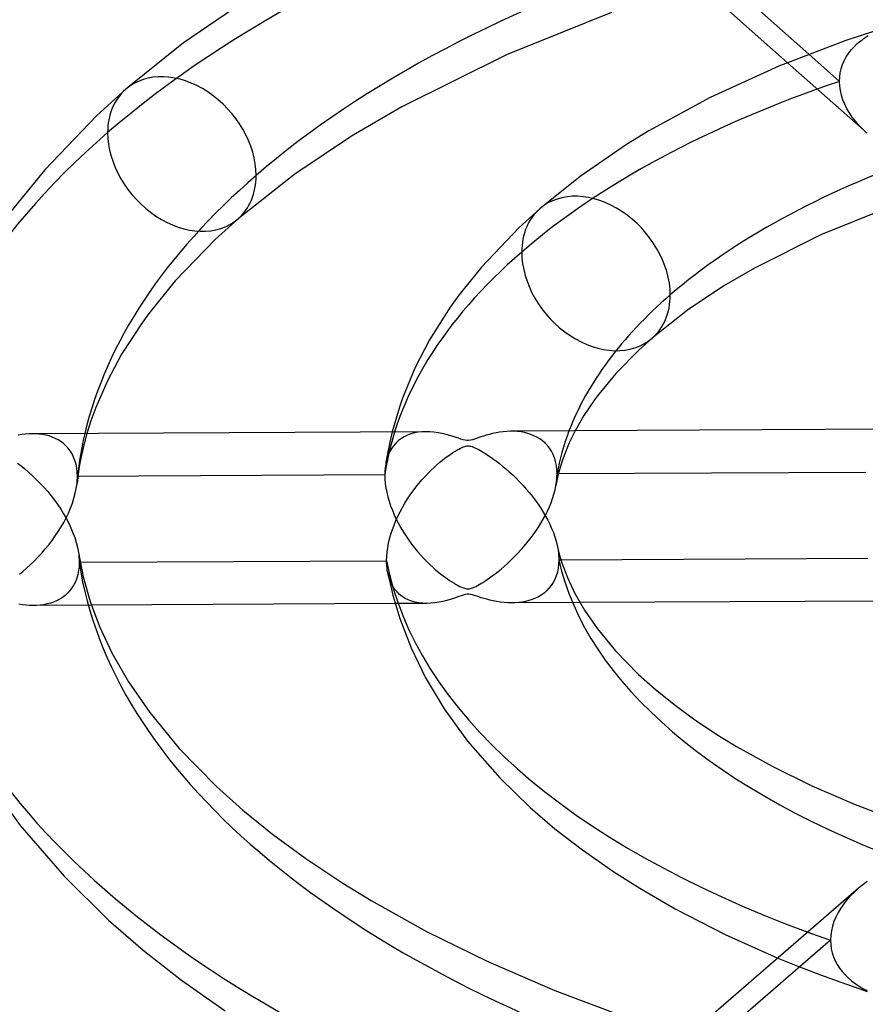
# Model space of a CAD drawing. Header units: millimetres. Extents: x -866 to 866, y -967 to 997.
# Tile 45 of 74: x -82 to -33, y 635 to 692. Entities that reach past the tile are written whole.
import ezdxf

# ---------------------------------------------------------------- set-up
doc = ezdxf.new("R2010")
doc.units = ezdxf.units.MM
doc.layers.add('HIDDEN', color=7, linetype='Continuous')
doc.layers.add('THICK', color=7, linetype='Continuous')

msp = doc.modelspace()

# ---------------------------------------------------------------- linework, layer by layer
at = {"layer": 'HIDDEN'}
for p, q in [((-32.577, 691.421), (-32.355, 691.565)), ((-33.17, 690.92), (-32.986, 691.098)), ((-32.986, 691.098), (-32.788, 691.265)), ((-32.788, 691.265), (-32.577, 691.421)), ((-35.801, 690.476), (-34.023, 688.898)), ((-33.63, 690.321), (-33.493, 690.531)), ((-33.493, 690.531), (-33.34, 690.731)), ((-33.34, 690.731), (-33.17, 690.92)), ((-37.045, 689.987), (-32.441, 685.902)), ((-33.923, 689.637), (-33.846, 689.873)), ((-33.846, 689.873), (-33.747, 690.101)), ((-33.747, 690.101), (-33.63, 690.321)), ((-34.012, 689.149), (-33.978, 689.396)), ((-33.978, 689.396), (-33.923, 689.637)), ((-34.023, 688.898), (-34.012, 689.149)), ((-34.01, 688.629), (-34.023, 688.898)), ((-33.973, 688.36), (-34.01, 688.629)), ((-33.911, 688.092), (-33.973, 688.36)), ((-33.826, 687.826), (-33.911, 688.092)), ((-33.719, 687.565), (-33.826, 687.826)), ((-33.592, 687.31), (-33.719, 687.565)), ((-33.446, 687.061), (-33.592, 687.31)), ((-33.28, 686.817), (-33.446, 687.061)), ((-33.096, 686.578), (-33.28, 686.817)), ((-32.892, 686.344), (-33.096, 686.578)), ((-32.671, 686.116), (-32.892, 686.344)), ((-32.431, 685.893), (-32.671, 686.116)), ((-80.8, 668.373), (-81.006, 668.376)), ((-80.598, 668.359), (-80.8, 668.373)), ((-80.401, 668.334), (-80.598, 668.359)), ((-80.208, 668.297), (-80.401, 668.334)), ((-80.02, 668.247), (-80.208, 668.297)), ((-79.838, 668.186), (-80.02, 668.247)), ((-79.662, 668.111), (-79.838, 668.186)), ((-79.493, 668.023), (-79.662, 668.111)), ((-77.815, 668.392), (-78.002, 667.713)), ((-60.054, 668.485), (-60.193, 667.886)), ((-59.52, 668.101), (-59.679, 667.982)), ((-59.349, 668.205), (-59.52, 668.101)), ((-59.165, 668.293), (-59.349, 668.205)), ((-58.97, 668.366), (-59.165, 668.293)), ((-58.765, 668.422), (-58.97, 668.366)), ((-58.551, 668.462), (-58.765, 668.422)), ((-58.327, 668.487), (-58.551, 668.462)), ((-58.095, 668.496), (-58.327, 668.487)), ((-52.957, 668.519), (-53.164, 668.522)), ((-52.753, 668.505), (-52.957, 668.519)), ((-52.553, 668.481), (-52.753, 668.505)), ((-52.358, 668.444), (-52.553, 668.481)), ((-52.167, 668.396), (-52.358, 668.444)), ((-51.981, 668.335), (-52.167, 668.396)), ((-51.801, 668.262), (-51.981, 668.335)), ((-51.628, 668.175), (-51.801, 668.262)), ((-51.463, 668.075), (-51.628, 668.175)), ((-51.306, 667.961), (-51.463, 668.075)), ((-49.41, 668.541), (-49.745, 667.853)), ((-79.332, 667.922), (-79.493, 668.023)), ((-79.181, 667.806), (-79.332, 667.922)), ((-79.039, 667.677), (-79.181, 667.806)), ((-78.908, 667.533), (-79.039, 667.677)), ((-78.789, 667.375), (-78.908, 667.533)), ((-78.002, 667.713), (-78.134, 667.13)), ((-60.193, 667.886), (-60.322, 667.231)), ((-60.073, 667.538), (-60.177, 667.36)), ((-59.955, 667.7), (-60.073, 667.538)), ((-59.824, 667.848), (-59.955, 667.7)), ((-59.679, 667.982), (-59.824, 667.848)), ((-51.16, 667.833), (-51.306, 667.961)), ((-51.024, 667.69), (-51.16, 667.833)), ((-50.9, 667.533), (-51.024, 667.69)), ((-50.789, 667.36), (-50.9, 667.533)), ((-49.745, 667.853), (-50.045, 667.114)), ((-78.683, 667.202), (-78.789, 667.375)), ((-78.591, 667.014), (-78.683, 667.202)), ((-78.514, 666.813), (-78.591, 667.014)), ((-78.134, 667.13), (-78.243, 666.566)), ((-60.343, 666.959), (-60.403, 666.734)), ((-60.322, 667.231), (-60.399, 666.814)), ((-60.267, 667.168), (-60.343, 666.959)), ((-60.177, 667.36), (-60.267, 667.168)), ((-50.692, 667.172), (-50.789, 667.36)), ((-50.611, 666.969), (-50.692, 667.172)), ((-50.547, 666.754), (-50.611, 666.969)), ((-50.045, 667.114), (-50.146, 666.836)), ((-78.453, 666.599), (-78.514, 666.813)), ((-78.409, 666.373), (-78.453, 666.599)), ((-78.383, 666.136), (-78.409, 666.373)), ((-78.243, 666.566), (-78.307, 666.176)), ((-60.467, 666.33), (-60.474, 666.246)), ((-60.458, 666.414), (-60.467, 666.33)), ((-60.447, 666.496), (-60.458, 666.414)), ((-60.432, 666.599), (-60.448, 666.494)), ((-60.403, 666.734), (-60.447, 666.496)), ((-60.416, 666.703), (-60.432, 666.599)), ((-60.399, 666.814), (-60.416, 666.703)), ((-50.5, 666.526), (-50.547, 666.754)), ((-50.472, 666.286), (-50.5, 666.526)), ((-50.218, 666.608), (-50.405, 665.937)), ((-50.146, 666.836), (-50.218, 666.608)), ((-78.355, 665.83), (-78.396, 665.484)), ((-78.374, 665.89), (-78.383, 666.136)), ((-78.379, 665.686), (-78.376, 665.754)), ((-78.376, 665.754), (-78.374, 665.822)), ((-60.483, 665.983), (-78.374, 665.89)), ((-78.374, 665.822), (-78.374, 665.89)), ((-78.307, 666.176), (-78.355, 665.83)), ((-60.482, 666.072), (-60.483, 665.983)), ((-60.483, 665.983), (-60.475, 665.739)), ((-60.479, 666.159), (-60.482, 666.072)), ((-60.474, 666.246), (-60.479, 666.159)), ((-50.405, 665.937), (-50.523, 665.363)), ((-50.478, 665.702), (-50.469, 665.814)), ((-50.462, 666.036), (-50.472, 666.286)), ((-50.469, 665.814), (-50.464, 665.925)), ((-50.464, 665.925), (-50.462, 666.036)), ((-32.482, 666.13), (-50.462, 666.036)), ((-78.495, 664.909), (-78.436, 665.196)), ((-78.436, 665.196), (-78.396, 665.48)), ((-78.396, 665.48), (-78.389, 665.549)), ((-78.389, 665.549), (-78.384, 665.618)), ((-78.384, 665.618), (-78.379, 665.686)), ((-60.475, 665.739), (-60.454, 665.489)), ((-60.454, 665.489), (-60.418, 665.234)), ((-60.418, 665.234), (-60.369, 664.975)), ((-50.574, 665.112), (-50.524, 665.36)), ((-50.524, 665.36), (-50.505, 665.475)), ((-50.505, 665.475), (-50.49, 665.589)), ((-50.49, 665.589), (-50.478, 665.702)), ((-78.665, 664.331), (-78.572, 664.62)), ((-78.572, 664.62), (-78.495, 664.909)), ((-60.369, 664.975), (-60.306, 664.712)), ((-60.306, 664.712), (-60.23, 664.447)), ((-50.807, 664.363), (-50.717, 664.612)), ((-50.717, 664.612), (-50.639, 664.862)), ((-50.639, 664.862), (-50.574, 665.112)), ((-78.895, 663.762), (-78.773, 664.045)), ((-78.773, 664.045), (-78.665, 664.331)), ((-60.23, 664.447), (-60.143, 664.183)), ((-60.143, 664.183), (-60.043, 663.921)), ((-51.018, 663.873), (-50.907, 664.116)), ((-50.907, 664.116), (-50.807, 664.363)), ((-79.171, 663.214), (-79.028, 663.485)), ((-79.028, 663.485), (-78.895, 663.762)), ((-60.043, 663.921), (-59.934, 663.66)), ((-59.934, 663.66), (-59.814, 663.402)), ((-51.264, 663.399), (-51.137, 663.634)), ((-51.137, 663.634), (-51.018, 663.873)), ((-79.489, 662.685), (-79.325, 662.948)), ((-79.325, 662.948), (-79.171, 663.214)), ((-59.814, 663.402), (-59.684, 663.148)), ((-59.684, 663.148), (-59.546, 662.898)), ((-59.546, 662.898), (-59.401, 662.653)), ((-51.694, 662.71), (-51.543, 662.937)), ((-51.543, 662.937), (-51.4, 663.167)), ((-51.4, 663.167), (-51.264, 663.399)), ((-79.847, 662.169), (-79.663, 662.425)), ((-79.663, 662.425), (-79.489, 662.685)), ((-59.401, 662.653), (-59.247, 662.413)), ((-59.247, 662.413), (-59.088, 662.179)), ((-52.02, 662.263), (-51.853, 662.485)), ((-51.853, 662.485), (-51.694, 662.71)), ((-80.242, 661.669), (-80.04, 661.917)), ((-80.04, 661.917), (-79.847, 662.169)), ((-59.088, 662.179), (-58.922, 661.952)), ((-58.922, 661.952), (-58.75, 661.731)), ((-52.561, 661.614), (-52.374, 661.827)), ((-52.374, 661.827), (-52.194, 662.043)), ((-52.194, 662.043), (-52.02, 662.263)), ((-50.451, 661.867), (-50.423, 661.726)), ((-80.895, 660.958), (-80.671, 661.188)), ((-80.671, 661.188), (-80.452, 661.426)), ((-80.452, 661.426), (-80.242, 661.669)), ((-78.312, 661.459), (-78.299, 661.363)), ((-78.299, 661.363), (-78.288, 661.267)), ((-78.288, 661.267), (-78.28, 661.172)), ((-78.28, 661.172), (-78.274, 661.077)), ((-58.75, 661.731), (-58.574, 661.516)), ((-58.574, 661.516), (-58.394, 661.31)), ((-58.394, 661.31), (-58.213, 661.114)), ((-53.15, 661.007), (-52.952, 661.201)), ((-52.952, 661.201), (-52.754, 661.405)), ((-52.754, 661.405), (-52.561, 661.614)), ((-50.423, 661.726), (-50.4, 661.586)), ((-50.4, 661.586), (-50.381, 661.447)), ((-50.381, 661.447), (-50.368, 661.308)), ((-50.368, 661.308), (-50.36, 661.172)), ((-50.36, 661.172), (-50.358, 661.036)), ((-81.334, 660.543), (-81.117, 660.743)), ((-81.117, 660.743), (-80.895, 660.958)), ((-78.278, 660.643), (-78.305, 660.406)), ((-78.269, 660.89), (-78.278, 660.643)), ((-78.274, 661.077), (-78.27, 660.983)), ((-78.27, 660.983), (-78.269, 660.89)), ((-78.269, 660.89), (-78.218, 660.89)), ((-58.213, 661.114), (-58.033, 660.929)), ((-58.033, 660.929), (-57.854, 660.755)), ((-57.854, 660.755), (-57.678, 660.592)), ((-57.678, 660.592), (-57.505, 660.44)), ((-53.717, 660.499), (-53.533, 660.656)), ((-53.533, 660.656), (-53.343, 660.826)), ((-53.343, 660.826), (-53.15, 661.007)), ((-50.367, 660.785), (-50.396, 660.545)), ((-50.358, 661.036), (-50.367, 660.785)), ((-50.358, 661.036), (-50.234, 661.037)), ((-81.747, 660.192), (-81.544, 660.36)), ((-81.544, 660.36), (-81.334, 660.543)), ((-78.35, 660.18), (-78.412, 659.965)), ((-78.305, 660.406), (-78.35, 660.18)), ((-60.267, 660.098), (-60.321, 660.334)), ((-60.197, 659.877), (-60.267, 660.098)), ((-57.505, 660.44), (-57.336, 660.299)), ((-57.336, 660.299), (-57.172, 660.169)), ((-57.172, 660.169), (-57.014, 660.048)), ((-57.014, 660.048), (-56.862, 659.939)), ((-54.381, 659.986), (-54.227, 660.097)), ((-54.227, 660.097), (-54.065, 660.22)), ((-54.065, 660.22), (-53.894, 660.353)), ((-53.894, 660.353), (-53.717, 660.499)), ((-50.509, 660.101), (-50.592, 659.898)), ((-50.443, 660.317), (-50.509, 660.101)), ((-50.396, 660.545), (-50.443, 660.317)), ((-78.584, 659.574), (-78.693, 659.4)), ((-78.49, 659.763), (-78.584, 659.574)), ((-78.412, 659.965), (-78.49, 659.763)), ((-60.111, 659.674), (-60.197, 659.877)), ((-60.011, 659.488), (-60.111, 659.674)), ((-59.897, 659.317), (-60.011, 659.488)), ((-56.862, 659.939), (-56.717, 659.839)), ((-56.717, 659.839), (-56.58, 659.75)), ((-56.58, 659.75), (-56.451, 659.67)), ((-56.451, 659.67), (-56.329, 659.598)), ((-56.329, 659.598), (-56.215, 659.536)), ((-56.215, 659.536), (-56.109, 659.482)), ((-56.109, 659.482), (-56.012, 659.437)), ((-55.357, 659.412), (-55.274, 659.447)), ((-55.274, 659.447), (-55.186, 659.489)), ((-55.186, 659.489), (-55.093, 659.537)), ((-55.093, 659.537), (-54.995, 659.591)), ((-54.995, 659.591), (-54.894, 659.65)), ((-54.894, 659.65), (-54.783, 659.718)), ((-54.783, 659.718), (-54.66, 659.797)), ((-54.66, 659.797), (-54.526, 659.886)), ((-54.526, 659.886), (-54.381, 659.986)), ((-50.804, 659.534), (-50.93, 659.376)), ((-50.691, 659.709), (-50.804, 659.534)), ((-50.592, 659.898), (-50.691, 659.709)), ((-79.092, 658.965), (-79.247, 658.848)), ((-78.947, 659.095), (-79.092, 658.965)), ((-78.814, 659.24), (-78.947, 659.095)), ((-78.693, 659.4), (-78.814, 659.24)), ((-59.769, 659.162), (-59.897, 659.317)), ((-59.626, 659.022), (-59.769, 659.162)), ((-59.469, 658.898), (-59.626, 659.022)), ((-59.299, 658.79), (-59.469, 658.898)), ((-56.175, 658.897), (-56.321, 658.846)), ((-56.042, 658.943), (-56.175, 658.897)), ((-55.915, 658.983), (-56.042, 658.943)), ((-56.012, 659.437), (-55.927, 659.403)), ((-55.927, 659.403), (-55.854, 659.378)), ((-55.798, 659.012), (-55.915, 658.983)), ((-55.854, 659.378), (-55.789, 659.36)), ((-55.696, 659.027), (-55.798, 659.012)), ((-55.789, 659.36), (-55.729, 659.35)), ((-55.729, 659.35), (-55.672, 659.345)), ((-55.598, 659.028), (-55.696, 659.027)), ((-55.672, 659.345), (-55.616, 659.346)), ((-55.616, 659.346), (-55.558, 659.352)), ((-55.495, 659.015), (-55.598, 659.028)), ((-55.558, 659.352), (-55.497, 659.365)), ((-55.497, 659.365), (-55.431, 659.384)), ((-55.379, 658.989), (-55.495, 659.015)), ((-55.431, 659.384), (-55.357, 659.412)), ((-55.254, 658.953), (-55.379, 658.989)), ((-55.128, 658.913), (-55.254, 658.953)), ((-55.006, 658.873), (-55.128, 658.913)), ((-54.871, 658.83), (-55.006, 658.873)), ((-51.546, 658.884), (-51.722, 658.796)), ((-51.377, 658.986), (-51.546, 658.884)), ((-51.218, 659.102), (-51.377, 658.986)), ((-51.069, 659.231), (-51.218, 659.102)), ((-50.93, 659.376), (-51.069, 659.231)), ((-81.568, 658.419), (-81.777, 658.452)), ((-81.361, 658.396), (-81.568, 658.419)), ((-81.156, 658.381), (-81.361, 658.396)), ((-80.955, 658.376), (-81.156, 658.381)), ((-80.744, 658.381), (-80.955, 658.376)), ((-77.564, 658.394), (-80.925, 658.376)), ((-80.538, 658.397), (-80.744, 658.381)), ((-80.337, 658.424), (-80.538, 658.397)), ((-80.14, 658.463), (-80.337, 658.424)), ((-79.948, 658.515), (-80.14, 658.463)), ((-79.762, 658.578), (-79.948, 658.515)), ((-79.583, 658.655), (-79.762, 658.578)), ((-79.411, 658.745), (-79.583, 658.655)), ((-79.247, 658.848), (-79.411, 658.745)), ((-58.047, 658.496), (-59.886, 658.486)), ((-59.116, 658.699), (-59.299, 658.79)), ((-58.922, 658.624), (-59.116, 658.699)), ((-58.716, 658.566), (-58.922, 658.624)), ((-58.501, 658.526), (-58.716, 658.566)), ((-58.276, 658.503), (-58.501, 658.526)), ((-58.042, 658.496), (-58.276, 658.503)), ((-57.814, 658.505), (-58.042, 658.496)), ((-57.578, 658.528), (-57.814, 658.505)), ((-57.338, 658.566), (-57.578, 658.528)), ((-57.104, 658.614), (-57.338, 658.566)), ((-56.883, 658.67), (-57.104, 658.614)), ((-56.677, 658.729), (-56.883, 658.67)), ((-56.49, 658.789), (-56.677, 658.729)), ((-56.321, 658.846), (-56.49, 658.789)), ((-54.72, 658.783), (-54.871, 658.83)), ((-54.554, 658.735), (-54.72, 658.783)), ((-54.373, 658.688), (-54.554, 658.735)), ((-54.18, 658.643), (-54.373, 658.688)), ((-53.976, 658.603), (-54.18, 658.643)), ((-53.762, 658.569), (-53.976, 658.603)), ((-53.543, 658.543), (-53.762, 658.569)), ((-53.326, 658.527), (-53.543, 658.543)), ((-53.112, 658.522), (-53.326, 658.527)), ((-52.901, 658.526), (-53.112, 658.522)), ((-49.124, 658.543), (-53.082, 658.522)), ((-52.693, 658.542), (-52.901, 658.526)), ((-52.49, 658.569), (-52.693, 658.542)), ((-52.29, 658.607), (-52.49, 658.569)), ((-52.095, 658.658), (-52.29, 658.607)), ((-51.906, 658.72), (-52.095, 658.658)), ((-51.722, 658.796), (-51.906, 658.72)), ((-33.156, 641.69), (-33.384, 641.46)), ((-32.91, 641.913), (-33.156, 641.69)), ((-33.593, 641.225), (-33.783, 640.984)), ((-33.384, 641.46), (-33.593, 641.225)), ((-33.953, 640.739), (-34.103, 640.487)), ((-33.783, 640.984), (-33.953, 640.739)), ((-34.344, 639.966), (-34.431, 639.697)), ((-34.234, 640.23), (-34.344, 639.966)), ((-34.103, 640.487), (-34.234, 640.23)), ((-34.495, 639.426), (-34.534, 639.153)), ((-34.431, 639.697), (-34.495, 639.426)), ((-34.547, 638.881), (-43.493, 631.134)), ((-34.534, 639.153), (-34.547, 638.881)), ((-34.547, 638.881), (-34.536, 638.631)), ((-34.536, 638.631), (-34.502, 638.385)), ((-34.502, 638.385), (-34.447, 638.144)), ((-37.609, 637.844), (-36.444, 637.371)), ((-34.447, 638.144), (-34.37, 637.909)), ((-34.37, 637.909), (-34.273, 637.681)), ((-34.273, 637.681), (-34.155, 637.461)), ((-36.444, 637.371), (-35.119, 636.863)), ((-34.155, 637.461), (-34.02, 637.251)), ((-34.02, 637.251), (-33.867, 637.051)), ((-35.119, 636.863), (-33.945, 636.431)), ((-33.867, 637.051), (-33.698, 636.861)), ((-33.698, 636.861), (-33.514, 636.682)), ((-33.514, 636.682), (-33.317, 636.514)), ((-33.317, 636.514), (-33.107, 636.358)), ((-33.945, 636.431), (-33.167, 636.158)), ((-33.167, 636.158), (-32.419, 635.905)), ((-33.107, 636.358), (-32.886, 636.212)), ((-32.886, 636.212), (-32.655, 636.078)), ((-32.655, 636.078), (-32.414, 635.955))]:
    msp.add_line(p, q, dxfattribs=at)
for centre, major_axis, ratio, start_param, end_param in [((0, 663.808), (-606.5, 0), 0.5, -3.141592, -0.523599), ((0, 663.808), (-556.5, 0), 0.5, -3.141592, -0.523599), ((0, 663.8), (88.465, 0), 0.5, 2.140473, 2.617994), ((0, 663.8), (60.64, 0), 0.5, 2.166471, 2.617994), ((-72.291, 684.669), (-3.267, 3.772), 0.75, 0.000079, 0.713724), ((0, 663.8), (88.465, 0), 0.5, 2.617994, 3.095515), ((-72.291, 684.669), (-3.267, 3.772), 0.75, 0.713724, 3.141672), ((-48.194, 677.712), (-3.267, 3.772), 0.75, 0.000079, 0.713724), ((0, 663.8), (60.64, 0), 0.5, 2.617994, 3.069517), ((-48.194, 677.712), (-3.267, 3.772), 0.75, 0.713724, 3.141672), ((0, 663.8), (-78.485, 0), 0.5, -0.117283, -0.053278), ((0, 663.8), (-50.66, 0), 0.5, -0.188219, -0.088386), ((0, 663.808), (-556.5, 0), 0.5, 0, 2.617994), ((0, 663.8), (-134.135, 0), 0.5, 0.047756, 1.009913), ((0, 663.8), (-106.31, 0), 0.5, 0.057522, 1.000148), ((0, 663.8), (-78.485, 0), 0.5, 0.074222, 0.983448), ((0, 663.8), (-50.66, 0), 0.5, 0.10933, 0.948339), ((0, 663.8), (60.64, 0), 0.5, -2.203689, -2.176943)]:
    msp.add_ellipse(centre, major_axis=major_axis, ratio=ratio, start_param=start_param, end_param=end_param, dxfattribs=at)
at = {"layer": 'THICK'}
for p, q in [((-42.806, 696.692), (-35.801, 690.476)), ((-42.389, 694.729), (-37.045, 689.987)), ((-68.286, 693.816), (-72.19, 691.137)), ((-47.286, 692.902), (-53.353, 690.466)), ((-31.131, 692.112), (-33.658, 691.271)), ((-72.19, 691.137), (-75.558, 688.44)), ((-33.658, 691.271), (-37.555, 689.778)), ((-53.353, 690.466), (-59.5, 687.412)), ((-37.555, 689.778), (-41.55, 687.954)), ((-75.558, 688.44), (-77.24, 686.918)), ((-41.55, 687.954), (-45.121, 686.01)), ((-59.5, 687.412), (-62.415, 685.718)), ((-77.24, 686.918), (-80.277, 683.756)), ((-45.121, 686.01), (-46.416, 685.214)), ((-62.415, 685.718), (-65.723, 683.499)), ((-46.416, 685.214), (-49.118, 683.361)), ((-80.277, 683.756), (-82.245, 681.325)), ((-65.723, 683.499), (-69.025, 680.897)), ((-49.118, 683.361), (-51.461, 681.484)), ((-51.461, 681.484), (-52.669, 680.389)), ((-30.983, 681.626), (-35.062, 679.983)), ((-69.025, 680.897), (-70.355, 679.694)), ((-52.669, 680.389), (-54.865, 678.088)), ((-70.355, 679.694), (-72.686, 677.28)), ((-35.062, 679.983), (-38.97, 678.026)), ((-54.865, 678.088), (-56.18, 676.456)), ((-38.97, 678.026), (-40.755, 676.985)), ((-72.686, 677.28), (-74.222, 675.389)), ((-40.755, 676.985), (-42.86, 675.571)), ((-56.18, 676.456), (-56.684, 675.742)), ((-56.684, 675.742), (-57.885, 673.841)), ((-42.86, 675.571), (-44.927, 673.94)), ((-74.222, 675.389), (-74.613, 674.846)), ((-74.613, 674.846), (-75.799, 673.016)), ((-57.885, 673.841), (-58.732, 672.198)), ((-44.927, 673.94), (-45.702, 673.242)), ((-45.702, 673.242), (-47.032, 671.888)), ((-75.799, 673.016), (-76.63, 671.465)), ((-58.732, 672.198), (-59.451, 670.447)), ((-47.032, 671.888), (-48.107, 670.586)), ((-76.63, 671.465), (-77.305, 669.906)), ((-59.451, 670.447), (-59.637, 669.923)), ((-48.275, 670.358), (-48.895, 669.439)), ((-48.107, 670.586), (-48.275, 670.358)), ((-77.305, 669.906), (-77.591, 669.126)), ((-59.637, 669.923), (-60.054, 668.485)), ((-48.895, 669.439), (-49.41, 668.541)), ((-77.591, 669.126), (-77.815, 668.392)), ((-30.226, 668.642), (-53.134, 668.522)), ((-81.608, 668.326), (-81.812, 668.291)), ((-81.405, 668.352), (-81.608, 668.326)), ((-81.204, 668.368), (-81.405, 668.352)), ((-81.006, 668.376), (-81.204, 668.368)), ((-58.099, 668.496), (-80.978, 668.376)), ((-57.861, 668.489), (-58.095, 668.496)), ((-57.621, 668.468), (-57.861, 668.489)), ((-57.374, 668.433), (-57.621, 668.468)), ((-57.136, 668.387), (-57.374, 668.433)), ((-56.91, 668.334), (-57.136, 668.387)), ((-56.7, 668.277), (-56.91, 668.334)), ((-56.509, 668.219), (-56.7, 668.277)), ((-56.337, 668.163), (-56.509, 668.219)), ((-56.188, 668.114), (-56.337, 668.163)), ((-56.053, 668.07), (-56.188, 668.114)), ((-55.923, 668.031), (-56.053, 668.07)), ((-55.265, 668.068), (-55.387, 668.031)), ((-55.141, 668.11), (-55.265, 668.068)), ((-55.021, 668.151), (-55.141, 668.11)), ((-54.889, 668.195), (-55.021, 668.151)), ((-54.74, 668.243), (-54.889, 668.195)), ((-54.577, 668.293), (-54.74, 668.243)), ((-54.4, 668.342), (-54.577, 668.293)), ((-54.211, 668.389), (-54.4, 668.342)), ((-54.011, 668.431), (-54.211, 668.389)), ((-53.801, 668.467), (-54.011, 668.431)), ((-53.587, 668.495), (-53.801, 668.467)), ((-53.374, 668.514), (-53.587, 668.495)), ((-53.164, 668.522), (-53.374, 668.514)), ((-56.297, 667.421), (-56.185, 667.484)), ((-56.185, 667.484), (-56.082, 667.538)), ((-56.082, 667.538), (-55.988, 667.582)), ((-55.988, 667.582), (-55.906, 667.616)), ((-55.805, 668.003), (-55.923, 668.031)), ((-55.906, 667.616), (-55.834, 667.641)), ((-55.834, 667.641), (-55.771, 667.658)), ((-55.703, 667.99), (-55.805, 668.003)), ((-55.771, 667.658), (-55.712, 667.667)), ((-55.712, 667.667), (-55.655, 667.672)), ((-55.605, 667.989), (-55.703, 667.99)), ((-55.655, 667.672), (-55.598, 667.671)), ((-55.502, 668.003), (-55.605, 667.989)), ((-55.598, 667.671), (-55.54, 667.664)), ((-55.54, 667.664), (-55.477, 667.65)), ((-55.387, 668.031), (-55.502, 668.003)), ((-55.477, 667.65), (-55.408, 667.63)), ((-55.408, 667.63), (-55.331, 667.602)), ((-55.331, 667.602), (-55.245, 667.566)), ((-55.245, 667.566), (-55.154, 667.523)), ((-55.154, 667.523), (-55.057, 667.474)), ((-55.057, 667.474), (-54.957, 667.42)), ((-57.12, 666.848), (-56.965, 666.969)), ((-56.965, 666.969), (-56.816, 667.079)), ((-56.816, 667.079), (-56.675, 667.179)), ((-56.675, 667.179), (-56.541, 667.269)), ((-56.541, 667.269), (-56.415, 667.35)), ((-56.415, 667.35), (-56.297, 667.421)), ((-54.957, 667.42), (-54.852, 667.36)), ((-54.852, 667.36), (-54.735, 667.291)), ((-54.735, 667.291), (-54.606, 667.211)), ((-54.606, 667.211), (-54.466, 667.12)), ((-54.466, 667.12), (-54.316, 667.018)), ((-54.316, 667.018), (-54.155, 666.905)), ((-54.155, 666.905), (-53.987, 666.781)), ((-81.851, 666.659), (-81.649, 666.504)), ((-81.649, 666.504), (-81.439, 666.332)), ((-81.439, 666.332), (-81.221, 666.145)), ((-57.79, 666.256), (-57.617, 666.42)), ((-57.617, 666.42), (-57.447, 666.574)), ((-57.447, 666.574), (-57.281, 666.716)), ((-57.281, 666.716), (-57.12, 666.848)), ((-53.987, 666.781), (-53.81, 666.645)), ((-53.81, 666.645), (-53.626, 666.498)), ((-53.626, 666.498), (-53.436, 666.338)), ((-53.436, 666.338), (-53.241, 666.167)), ((-81.221, 666.145), (-80.996, 665.942)), ((-80.996, 665.942), (-80.766, 665.722)), ((-58.32, 665.696), (-58.142, 665.894)), ((-58.142, 665.894), (-57.965, 666.081)), ((-57.965, 666.081), (-57.79, 666.256)), ((-53.241, 666.167), (-53.041, 665.983)), ((-53.041, 665.983), (-52.838, 665.787)), ((-52.838, 665.787), (-52.636, 665.582)), ((-80.766, 665.722), (-80.538, 665.489)), ((-80.538, 665.489), (-80.316, 665.25)), ((-80.316, 665.25), (-80.103, 665.006)), ((-58.839, 665.048), (-58.67, 665.271)), ((-58.67, 665.271), (-58.497, 665.488)), ((-58.497, 665.488), (-58.32, 665.696)), ((-52.636, 665.582), (-52.44, 665.373)), ((-52.44, 665.373), (-52.25, 665.16)), ((-80.103, 665.006), (-79.898, 664.757)), ((-79.898, 664.757), (-79.703, 664.504)), ((-59.16, 664.582), (-59.003, 664.818)), ((-59.003, 664.818), (-58.839, 665.048)), ((-52.25, 665.16), (-52.068, 664.944)), ((-52.068, 664.944), (-51.892, 664.724)), ((-51.892, 664.724), (-51.724, 664.501)), ((-79.703, 664.504), (-79.518, 664.247)), ((-79.518, 664.247), (-79.343, 663.986)), ((-59.591, 663.84), (-59.455, 664.092)), ((-59.455, 664.092), (-59.311, 664.34)), ((-59.311, 664.34), (-59.16, 664.582)), ((-51.724, 664.501), (-51.563, 664.276)), ((-51.563, 664.276), (-51.411, 664.049)), ((-51.411, 664.049), (-51.267, 663.819)), ((-79.343, 663.986), (-79.178, 663.722)), ((-79.178, 663.722), (-79.025, 663.453)), ((-79.025, 663.453), (-78.881, 663.18)), ((-59.836, 663.323), (-59.718, 663.583)), ((-59.718, 663.583), (-59.591, 663.84)), ((-51.267, 663.819), (-51.131, 663.587)), ((-51.131, 663.587), (-51.003, 663.35)), ((-78.881, 663.18), (-78.749, 662.9)), ((-78.749, 662.9), (-78.63, 662.615)), ((-60.043, 662.796), (-59.945, 663.061)), ((-59.945, 663.061), (-59.836, 663.323)), ((-51.003, 663.35), (-50.884, 663.11)), ((-50.884, 663.11), (-50.774, 662.865)), ((-78.63, 662.615), (-78.525, 662.327)), ((-78.525, 662.327), (-78.436, 662.037)), ((-60.204, 662.263), (-60.129, 662.529)), ((-60.129, 662.529), (-60.043, 662.796)), ((-50.774, 662.865), (-50.675, 662.618)), ((-50.675, 662.618), (-50.587, 662.368)), ((-50.587, 662.368), (-50.512, 662.117)), ((-78.436, 662.037), (-78.365, 661.747)), ((-78.365, 661.747), (-78.312, 661.459)), ((-60.35, 661.48), (-60.315, 661.737)), ((-60.315, 661.737), (-60.266, 661.998)), ((-60.266, 661.998), (-60.204, 662.263)), ((-50.512, 662.117), (-50.451, 661.867)), ((-50.451, 661.867), (-50.329, 661.368)), ((-78.312, 661.456), (-78.043, 660.053)), ((-60.378, 660.984), (-60.371, 661.229)), ((-60.371, 661.229), (-60.35, 661.48)), ((-50.329, 661.368), (-50.175, 660.853)), ((-78.218, 660.89), (-60.378, 660.984)), ((-60.376, 660.87), (-60.378, 660.984)), ((-60.371, 660.758), (-60.376, 660.87)), ((-60.363, 660.649), (-60.371, 660.758)), ((-60.352, 660.542), (-60.363, 660.649)), ((-50.234, 661.037), (-32.378, 661.13)), ((-50.175, 660.853), (-49.861, 660.012)), ((-78.043, 660.053), (-77.634, 658.602)), ((-60.338, 660.437), (-60.352, 660.542)), ((-60.321, 660.334), (-60.338, 660.437)), ((-60.321, 660.335), (-60.021, 658.979)), ((-49.861, 660.012), (-49.44, 659.116)), ((-60.021, 658.979), (-59.614, 657.609)), ((-49.44, 659.116), (-48.863, 658.109)), ((-77.634, 658.602), (-77.091, 657.152)), ((-59.886, 658.486), (-77.564, 658.394)), ((-31.668, 658.634), (-49.124, 658.543)), ((-48.863, 658.109), (-48.114, 657.023)), ((-77.091, 657.152), (-76.376, 655.626)), ((-59.614, 657.609), (-58.959, 655.907)), ((-48.114, 657.023), (-47.06, 655.743)), ((-76.376, 655.626), (-75.406, 653.935)), ((-58.959, 655.907), (-58.127, 654.195)), ((-47.06, 655.743), (-45.712, 654.366)), ((-45.712, 654.366), (-44.75, 653.507)), ((-75.406, 653.935), (-74.165, 652.135)), ((-58.127, 654.195), (-57.032, 652.363)), ((-44.75, 653.507), (-43.662, 652.625)), ((-43.662, 652.625), (-42.435, 651.723)), ((-74.165, 652.135), (-72.447, 650.047)), ((-57.032, 652.363), (-55.669, 650.479)), ((-42.435, 651.723), (-41.064, 650.809)), ((-55.669, 650.479), (-53.791, 648.333)), ((-41.064, 650.809), (-40.025, 650.171)), ((-72.447, 650.047), (-70.276, 647.831)), ((-40.025, 650.171), (-37.95, 649.013)), ((-37.95, 649.013), (-35.64, 647.878)), ((-83.549, 648.146), (-81.695, 645.556)), ((-53.791, 648.333), (-52.026, 646.615)), ((-70.276, 647.831), (-68.742, 646.46)), ((-35.64, 647.878), (-33.103, 646.783)), ((-68.742, 646.46), (-67.018, 645.063)), ((-52.026, 646.615), (-50.582, 645.377)), ((-33.103, 646.783), (-30.349, 645.744)), ((-81.695, 645.556), (-79.151, 642.603)), ((-50.582, 645.377), (-48.981, 644.139)), ((-67.018, 645.063), (-65.084, 643.642)), ((-48.981, 644.139), (-47.152, 642.865)), ((-65.084, 643.642), (-62.935, 642.208)), ((-47.152, 642.865), (-45.648, 641.907)), ((-79.151, 642.603), (-76.564, 640.053)), ((-32.41, 642.307), (-32.666, 642.114)), ((-62.935, 642.208), (-61.28, 641.192)), ((-45.648, 641.907), (-43.585, 640.716)), ((-32.921, 641.904), (-42.939, 633.228)), ((-32.666, 642.114), (-32.91, 641.913)), ((-61.28, 641.192), (-58.057, 639.396)), ((-43.585, 640.716), (-40.674, 639.217)), ((-76.564, 640.053), (-74.551, 638.308)), ((-58.057, 639.396), (-54.486, 637.642)), ((-40.674, 639.217), (-37.609, 637.844)), ((-74.551, 638.308), (-72.314, 636.555)), ((-54.486, 637.642), (-50.579, 635.956)), ((-72.314, 636.555), (-69.782, 634.765)), ((-50.579, 635.956), (-46.351, 634.362))]:
    msp.add_line(p, q, dxfattribs=at)
for centre, major_axis, ratio, start_param, end_param in [((0, 668.139), (606.5, 0), 0.5, 0, 2.617994), ((0, 668.139), (-551.5, 0), 0.5, -3.141592, -0.523599), ((0, 663.8), (-106.31, 0), 0.5, -1.01062, -0.523599), ((0, 663.8), (-78.485, 0), 0.5, -0.99392, -0.523599), ((-72.291, 684.669), (-3.267, 3.772), 0.75, -2.427868, 0.000079), ((0, 663.8), (-50.66, 0), 0.5, -0.958811, -0.523599), ((0, 663.8), (-78.485, 0), 0.5, -0.523599, -0.117283), ((-72.291, 684.669), (-3.267, 3.772), 0.75, -3.141514, -2.427868), ((-48.194, 677.712), (-3.267, 3.772), 0.75, -2.427868, 0.000079), ((0, 663.8), (-50.66, 0), 0.5, -0.523599, -0.188219), ((-48.194, 677.712), (-3.267, 3.772), 0.75, -3.141514, -2.427868), ((0, 668.139), (606.5, 0), 0.5, -3.141592, -0.523599), ((0, 668.139), (-551.5, 0), 0.5, 0, 2.617994), ((0, 663.808), (-606.5, 0), 0.5, 0, 2.617994), ((0, 663.8), (116.29, 0), 0.5, -3.088111, -2.151304), ((0, 663.8), (88.465, 0), 0.5, -3.074571, -2.169233), ((0, 663.8), (60.64, 0), 0.5, -3.048573, -2.203689), ((0, 663.8), (144.115, 0), 0.5, -3.096419, -2.140308)]:
    msp.add_ellipse(centre, major_axis=major_axis, ratio=ratio, start_param=start_param, end_param=end_param, dxfattribs=at)

doc.saveas('drawing.dxf')
